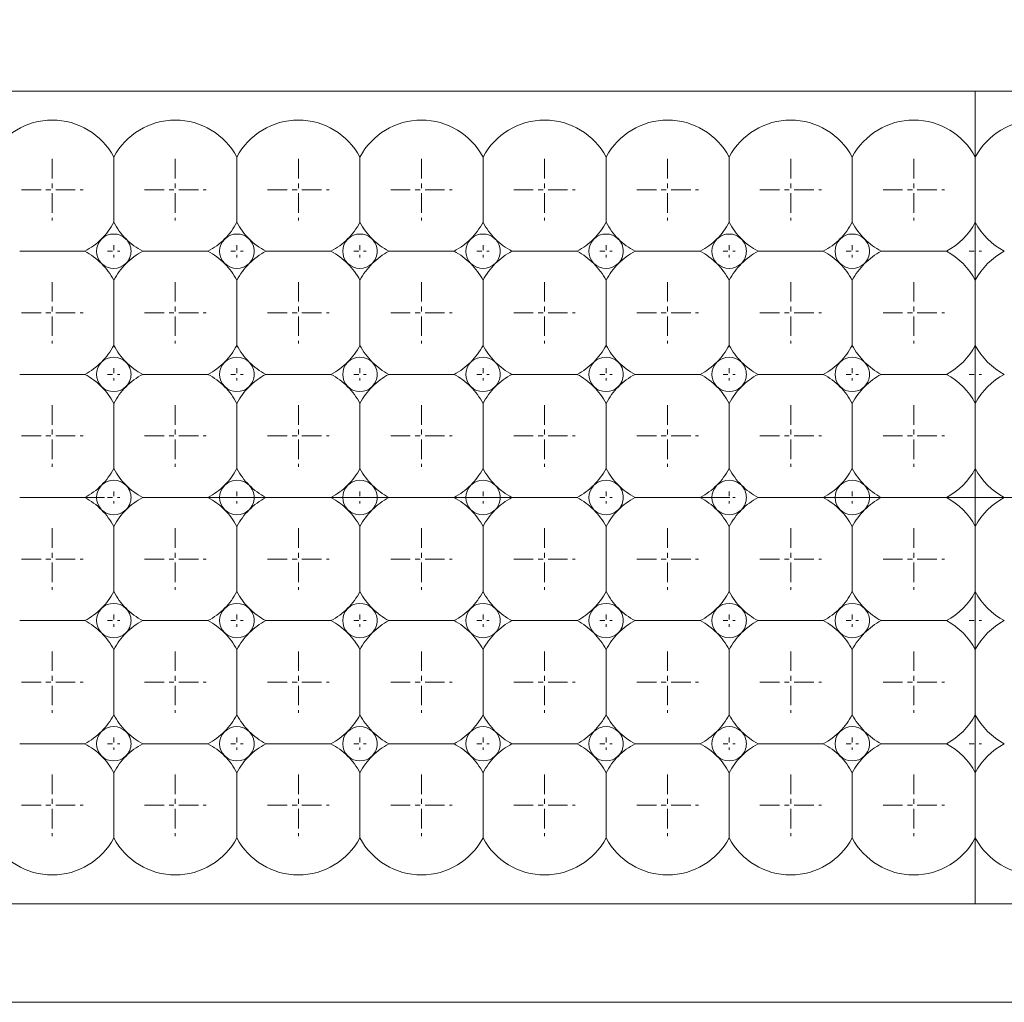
# Model space of a CAD drawing. Header units: millimetres. Extents: x -201 to 202, y 143 to 428.
# Tile 12 of 28: x -33 to -13, y 275 to 295. Entities that reach past the tile are written whole.
import ezdxf

# ---------------------------------------------------------------- set-up
doc = ezdxf.new("R2010")
doc.units = ezdxf.units.MM
doc.header["$LTSCALE"] = 0.25
doc.linetypes.add('CENTER', pattern=[50.8, 31.75, -6.35, 6.35, -6.35])
for name, color, linetype, lineweight in [('BASE', 7, 'Continuous', 20), ('CENTER', 1, 'CENTER', 9), ('DIMENSION', 6, 'Continuous', 9), ('LED LENS', 7, 'Continuous', 20)]:
    doc.layers.add(name, color=color, linetype=linetype, lineweight=lineweight)
doc.styles.add('VS Standard', font='msgothic.ttc', dxfattribs={"height": 3})
doc.dimstyles.new('VS Standard x0.5', dxfattribs={"dimtxt": 3, "dimasz": 3, "dimexe": 0.5, "dimexo": 0.8, "dimgap": 0.5, "dimtad": 3, "dimlfac": 2, "dimrnd": 0.0001, "dimzin": 9, "dimdsep": 46, "dimtxsty": 'VS Standard', "dimcen": 0, "dimaunit": 1, "dimadec": 0, "dimazin": 2, "dimtfac": 1, "dimtmove": 0, "dimatfit": 3, "dimfxl": 1, "dimtolj": 1, "dimtzin": 0, "dimarcsym": 0})

# ---------------------------------------------------------------- blocks, each defined once
blk = doc.blocks.new('*D222')
at = {"layer": 'Defpoints', "color": 0}
for p in [(38.235, 325.775), (-115.265, 290.869), (38.235, 290.869)]:
    blk.add_point(p, dxfattribs=at)
at = {"layer": 'DIMENSION', "color": 0, "lineweight": -2}
for p, q in [((-115.265, 291.669), (-115.265, 326.275)), ((38.235, 291.669), (38.235, 326.275)), ((-112.265, 325.775), (35.235, 325.775))]:
    blk.add_line(p, q, dxfattribs=at)
at = {"layer": 'DIMENSION', "color": 0}
for points in [[(-112.265, 326.275), (-112.265, 325.275), (-115.265, 325.775)], [(35.235, 325.275), (35.235, 326.275), (38.235, 325.775)]]:
    blk.add_solid(points, dxfattribs=at)
at = {"layer": 'DIMENSION', "color": 0, "insert": (-38.515, 328.027), "char_height": 3, "attachment_point": 5, "style": 'VS Standard'}
blk.add_mtext('\\A1;\\A1;(307)', dxfattribs=at)

msp = doc.modelspace()

# ---------------------------------------------------------------- linework, layer by layer
at = {"layer": 'BASE'}
for p, q in [((36.4858, 293.6194), (-113.5142, 293.6194)), ((-113.5142, 277.1194), (36.4858, 277.1194)), ((36.4858, 275.1194), (-113.5142, 275.1194))]:
    msp.add_line(p, q, dxfattribs=at)
at = {"layer": 'CENTER', "ltscale": 0.05}
for p, q in [((-32.2642, 292.2444), (-32.2642, 290.9944)), ((-29.7642, 292.2444), (-29.7642, 290.9944)), ((-27.2642, 292.2444), (-27.2642, 290.9944)), ((-24.7642, 292.2444), (-24.7642, 290.9944)), ((-22.2642, 292.2444), (-22.2642, 290.9944)), ((-19.7642, 292.2444), (-19.7642, 290.9944)), ((-17.2642, 292.2444), (-17.2642, 290.9944)), ((-14.7642, 292.2444), (-14.7642, 290.9944)), ((-32.8892, 291.6194), (-31.6392, 291.6194)), ((-30.3892, 291.6194), (-29.1392, 291.6194)), ((-27.8892, 291.6194), (-26.6392, 291.6194)), ((-25.3892, 291.6194), (-24.1392, 291.6194)), ((-22.8892, 291.6194), (-21.6392, 291.6194)), ((-20.3892, 291.6194), (-19.1392, 291.6194)), ((-17.8892, 291.6194), (-16.6392, 291.6194)), ((-15.3892, 291.6194), (-14.1392, 291.6194)), ((-32.2642, 289.7444), (-32.2642, 288.4944)), ((-29.7642, 289.7444), (-29.7642, 288.4944)), ((-27.2642, 289.7444), (-27.2642, 288.4944)), ((-24.7642, 289.7444), (-24.7642, 288.4944)), ((-22.2642, 289.7444), (-22.2642, 288.4944)), ((-19.7642, 289.7444), (-19.7642, 288.4944)), ((-17.2642, 289.7444), (-17.2642, 288.4944)), ((-14.7642, 289.7444), (-14.7642, 288.4944)), ((-32.8892, 289.1194), (-31.6392, 289.1194)), ((-30.3892, 289.1194), (-29.1392, 289.1194)), ((-27.8892, 289.1194), (-26.6392, 289.1194)), ((-25.3892, 289.1194), (-24.1392, 289.1194)), ((-22.8892, 289.1194), (-21.6392, 289.1194)), ((-20.3892, 289.1194), (-19.1392, 289.1194)), ((-17.8892, 289.1194), (-16.6392, 289.1194)), ((-15.3892, 289.1194), (-14.1392, 289.1194)), ((-32.2642, 287.2444), (-32.2642, 285.9944)), ((-29.7642, 287.2444), (-29.7642, 285.9944)), ((-27.2642, 287.2444), (-27.2642, 285.9944)), ((-24.7642, 287.2444), (-24.7642, 285.9944)), ((-22.2642, 287.2444), (-22.2642, 285.9944)), ((-19.7642, 287.2444), (-19.7642, 285.9944)), ((-17.2642, 287.2444), (-17.2642, 285.9944)), ((-14.7642, 287.2444), (-14.7642, 285.9944)), ((-32.8892, 286.6194), (-31.6392, 286.6194)), ((-30.3892, 286.6194), (-29.1392, 286.6194)), ((-27.8892, 286.6194), (-26.6392, 286.6194)), ((-25.3892, 286.6194), (-24.1392, 286.6194)), ((-22.8892, 286.6194), (-21.6392, 286.6194)), ((-20.3892, 286.6194), (-19.1392, 286.6194)), ((-17.8892, 286.6194), (-16.6392, 286.6194)), ((-15.3892, 286.6194), (-14.1392, 286.6194)), ((-32.2642, 284.7444), (-32.2642, 283.4944)), ((-29.7642, 284.7444), (-29.7642, 283.4944)), ((-27.2642, 284.7444), (-27.2642, 283.4944)), ((-24.7642, 284.7444), (-24.7642, 283.4944)), ((-22.2642, 284.7444), (-22.2642, 283.4944)), ((-19.7642, 284.7444), (-19.7642, 283.4944)), ((-17.2642, 284.7444), (-17.2642, 283.4944)), ((-14.7642, 284.7444), (-14.7642, 283.4944)), ((-32.8892, 284.1194), (-31.6392, 284.1194)), ((-30.3892, 284.1194), (-29.1392, 284.1194)), ((-27.8892, 284.1194), (-26.6392, 284.1194)), ((-25.3892, 284.1194), (-24.1392, 284.1194)), ((-22.8892, 284.1194), (-21.6392, 284.1194)), ((-20.3892, 284.1194), (-19.1392, 284.1194)), ((-17.8892, 284.1194), (-16.6392, 284.1194)), ((-15.3892, 284.1194), (-14.1392, 284.1194)), ((-32.2642, 282.2444), (-32.2642, 280.9944)), ((-29.7642, 282.2444), (-29.7642, 280.9944)), ((-27.2642, 282.2444), (-27.2642, 280.9944)), ((-24.7642, 282.2444), (-24.7642, 280.9944)), ((-22.2642, 282.2444), (-22.2642, 280.9944)), ((-19.7642, 282.2444), (-19.7642, 280.9944)), ((-17.2642, 282.2444), (-17.2642, 280.9944)), ((-14.7642, 282.2444), (-14.7642, 280.9944)), ((-32.8892, 281.6194), (-31.6392, 281.6194)), ((-30.3892, 281.6194), (-29.1392, 281.6194)), ((-27.8892, 281.6194), (-26.6392, 281.6194)), ((-25.3892, 281.6194), (-24.1392, 281.6194)), ((-22.8892, 281.6194), (-21.6392, 281.6194)), ((-20.3892, 281.6194), (-19.1392, 281.6194)), ((-17.8892, 281.6194), (-16.6392, 281.6194)), ((-15.3892, 281.6194), (-14.1392, 281.6194)), ((-32.2642, 279.7444), (-32.2642, 278.4944)), ((-29.7642, 279.7444), (-29.7642, 278.4944)), ((-27.2642, 279.7444), (-27.2642, 278.4944)), ((-24.7642, 279.7444), (-24.7642, 278.4944)), ((-22.2642, 279.7444), (-22.2642, 278.4944)), ((-19.7642, 279.7444), (-19.7642, 278.4944)), ((-17.2642, 279.7444), (-17.2642, 278.4944)), ((-14.7642, 279.7444), (-14.7642, 278.4944)), ((-32.8892, 279.1194), (-31.6392, 279.1194)), ((-30.3892, 279.1194), (-29.1392, 279.1194)), ((-27.8892, 279.1194), (-26.6392, 279.1194)), ((-25.3892, 279.1194), (-24.1392, 279.1194)), ((-22.8892, 279.1194), (-21.6392, 279.1194)), ((-20.3892, 279.1194), (-19.1392, 279.1194)), ((-17.8892, 279.1194), (-16.6392, 279.1194)), ((-15.3892, 279.1194), (-14.1392, 279.1194))]:
    msp.add_line(p, q, dxfattribs=at)
at = {"layer": 'CENTER', "ltscale": 0.01}
for p, q in [((-31.0142, 290.4944), (-31.0142, 290.2444)), ((-28.5142, 290.4944), (-28.5142, 290.2444)), ((-26.0142, 290.4944), (-26.0142, 290.2444)), ((-23.5142, 290.4944), (-23.5142, 290.2444)), ((-21.0142, 290.4944), (-21.0142, 290.2444)), ((-18.5142, 290.4944), (-18.5142, 290.2444)), ((-16.0142, 290.4944), (-16.0142, 290.2444)), ((-13.5142, 290.4944), (-13.5142, 290.2444)), ((-31.1392, 290.3694), (-30.8892, 290.3694)), ((-28.6392, 290.3694), (-28.3892, 290.3694)), ((-26.1392, 290.3694), (-25.8892, 290.3694)), ((-23.6392, 290.3694), (-23.3892, 290.3694)), ((-21.1392, 290.3694), (-20.8892, 290.3694)), ((-18.6392, 290.3694), (-18.3892, 290.3694)), ((-16.1392, 290.3694), (-15.8892, 290.3694)), ((-13.6392, 290.3694), (-13.3892, 290.3694)), ((-31.1392, 287.8694), (-30.8892, 287.8694)), ((-31.0142, 287.9944), (-31.0142, 287.7444)), ((-28.6392, 287.8694), (-28.3892, 287.8694)), ((-28.5142, 287.9944), (-28.5142, 287.7444)), ((-26.1392, 287.8694), (-25.8892, 287.8694)), ((-26.0142, 287.9944), (-26.0142, 287.7444)), ((-23.6392, 287.8694), (-23.3892, 287.8694)), ((-23.5142, 287.9944), (-23.5142, 287.7444)), ((-21.1392, 287.8694), (-20.8892, 287.8694)), ((-21.0142, 287.9944), (-21.0142, 287.7444)), ((-18.6392, 287.8694), (-18.3892, 287.8694)), ((-18.5142, 287.9944), (-18.5142, 287.7444)), ((-16.1392, 287.8694), (-15.8892, 287.8694)), ((-16.0142, 287.9944), (-16.0142, 287.7444)), ((-13.6392, 287.8694), (-13.3892, 287.8694)), ((-13.5142, 287.9944), (-13.5142, 287.7444)), ((-31.0142, 285.4944), (-31.0142, 285.2444)), ((-28.5142, 285.4944), (-28.5142, 285.2444)), ((-26.0142, 285.4944), (-26.0142, 285.2444)), ((-23.5142, 285.4944), (-23.5142, 285.2444)), ((-21.0142, 285.4944), (-21.0142, 285.2444)), ((-18.5142, 285.4944), (-18.5142, 285.2444)), ((-16.0142, 285.4944), (-16.0142, 285.2444)), ((-13.5142, 285.4944), (-13.5142, 285.2444)), ((-31.1392, 285.3694), (-30.8892, 285.3694)), ((-28.6392, 285.3694), (-28.3892, 285.3694)), ((-26.1392, 285.3694), (-25.8892, 285.3694)), ((-23.6392, 285.3694), (-23.3892, 285.3694)), ((-21.1392, 285.3694), (-20.8892, 285.3694)), ((-18.6392, 285.3694), (-18.3892, 285.3694)), ((-16.1392, 285.3694), (-15.8892, 285.3694)), ((-13.6392, 285.3694), (-13.3892, 285.3694)), ((-31.1392, 282.8694), (-30.8892, 282.8694)), ((-31.0142, 282.9944), (-31.0142, 282.7444)), ((-28.6392, 282.8694), (-28.3892, 282.8694)), ((-28.5142, 282.9944), (-28.5142, 282.7444)), ((-26.1392, 282.8694), (-25.8892, 282.8694)), ((-26.0142, 282.9944), (-26.0142, 282.7444)), ((-23.6392, 282.8694), (-23.3892, 282.8694)), ((-23.5142, 282.9944), (-23.5142, 282.7444)), ((-21.1392, 282.8694), (-20.8892, 282.8694)), ((-21.0142, 282.9944), (-21.0142, 282.7444)), ((-18.6392, 282.8694), (-18.3892, 282.8694)), ((-18.5142, 282.9944), (-18.5142, 282.7444)), ((-16.1392, 282.8694), (-15.8892, 282.8694)), ((-16.0142, 282.9944), (-16.0142, 282.7444)), ((-13.6392, 282.8694), (-13.3892, 282.8694)), ((-13.5142, 282.9944), (-13.5142, 282.7444)), ((-31.0142, 280.4944), (-31.0142, 280.2444)), ((-28.5142, 280.4944), (-28.5142, 280.2444)), ((-26.0142, 280.4944), (-26.0142, 280.2444)), ((-23.5142, 280.4944), (-23.5142, 280.2444)), ((-21.0142, 280.4944), (-21.0142, 280.2444)), ((-18.5142, 280.4944), (-18.5142, 280.2444)), ((-16.0142, 280.4944), (-16.0142, 280.2444)), ((-13.5142, 280.4944), (-13.5142, 280.2444)), ((-31.1392, 280.3694), (-30.8892, 280.3694)), ((-28.6392, 280.3694), (-28.3892, 280.3694)), ((-26.1392, 280.3694), (-25.8892, 280.3694)), ((-23.6392, 280.3694), (-23.3892, 280.3694)), ((-21.1392, 280.3694), (-20.8892, 280.3694)), ((-18.6392, 280.3694), (-18.3892, 280.3694)), ((-16.1392, 280.3694), (-15.8892, 280.3694)), ((-13.6392, 280.3694), (-13.3892, 280.3694))]:
    msp.add_line(p, q, dxfattribs=at)
at = {"layer": 'CENTER'}
msp.add_line((-118.5142, 285.3694), (41.4858, 285.3694), dxfattribs=at)
at = {"layer": 'LED LENS'}
for p, q in [((-13.5142, 293.6194), (-13.5142, 277.1194)), ((-13.5142, 292.2808), (-13.5142, 293.6194)), ((-13.5142, 293.6194), (-13.5142, 277.1194)), ((-31.0142, 292.2808), (-31.0142, 291.6194)), ((-28.5142, 292.2808), (-28.5142, 291.6194)), ((-26.0142, 292.2808), (-26.0142, 291.6194)), ((-23.5142, 292.2808), (-23.5142, 291.6194)), ((-21.0142, 292.2808), (-21.0142, 291.6194)), ((-18.5142, 292.2808), (-18.5142, 291.6194)), ((-16.0142, 292.2808), (-16.0142, 291.6194)), ((-31.0142, 291.6194), (-31.0142, 290.958)), ((-28.5142, 291.6194), (-28.5142, 290.958)), ((-26.0142, 291.6194), (-26.0142, 290.958)), ((-23.5142, 291.6194), (-23.5142, 290.958)), ((-21.0142, 291.6194), (-21.0142, 290.958)), ((-18.5142, 291.6194), (-18.5142, 290.958)), ((-16.0142, 291.6194), (-16.0142, 290.958)), ((-32.9256, 290.3694), (-31.6027, 290.3694)), ((-30.4256, 290.3694), (-29.1027, 290.3694)), ((-27.9256, 290.3694), (-26.6027, 290.3694)), ((-25.4256, 290.3694), (-24.1027, 290.3694)), ((-22.9256, 290.3694), (-21.6027, 290.3694)), ((-20.4256, 290.3694), (-19.1027, 290.3694)), ((-17.9256, 290.3694), (-16.6027, 290.3694)), ((-15.4256, 290.3694), (-14.1027, 290.3694)), ((-31.0142, 289.7808), (-31.0142, 289.1194)), ((-28.5142, 289.7808), (-28.5142, 289.1194)), ((-26.0142, 289.7808), (-26.0142, 289.1194)), ((-23.5142, 289.7808), (-23.5142, 289.1194)), ((-21.0142, 289.7808), (-21.0142, 289.1194)), ((-18.5142, 289.7808), (-18.5142, 289.1194)), ((-16.0142, 289.7808), (-16.0142, 289.1194)), ((-31.0142, 289.1194), (-31.0142, 288.458)), ((-28.5142, 289.1194), (-28.5142, 288.458)), ((-26.0142, 289.1194), (-26.0142, 288.458)), ((-23.5142, 289.1194), (-23.5142, 288.458)), ((-21.0142, 289.1194), (-21.0142, 288.458)), ((-18.5142, 289.1194), (-18.5142, 288.458)), ((-16.0142, 289.1194), (-16.0142, 288.458)), ((-32.9256, 287.8694), (-31.6027, 287.8694)), ((-30.4256, 287.8694), (-29.1027, 287.8694)), ((-27.9256, 287.8694), (-26.6027, 287.8694)), ((-25.4256, 287.8694), (-24.1027, 287.8694)), ((-22.9256, 287.8694), (-21.6027, 287.8694)), ((-20.4256, 287.8694), (-19.1027, 287.8694)), ((-17.9256, 287.8694), (-16.6027, 287.8694)), ((-15.4256, 287.8694), (-14.1027, 287.8694)), ((-31.0142, 287.2808), (-31.0142, 286.6194)), ((-28.5142, 287.2808), (-28.5142, 286.6194)), ((-26.0142, 287.2808), (-26.0142, 286.6194)), ((-23.5142, 287.2808), (-23.5142, 286.6194)), ((-21.0142, 287.2808), (-21.0142, 286.6194)), ((-18.5142, 287.2808), (-18.5142, 286.6194)), ((-16.0142, 287.2808), (-16.0142, 286.6194)), ((-31.0142, 286.6194), (-31.0142, 285.958)), ((-28.5142, 286.6194), (-28.5142, 285.958)), ((-26.0142, 286.6194), (-26.0142, 285.958)), ((-23.5142, 286.6194), (-23.5142, 285.958)), ((-21.0142, 286.6194), (-21.0142, 285.958)), ((-18.5142, 286.6194), (-18.5142, 285.958)), ((-16.0142, 286.6194), (-16.0142, 285.958)), ((-32.9256, 285.3694), (-31.6027, 285.3694)), ((-30.4256, 285.3694), (-29.1027, 285.3694)), ((-27.9256, 285.3694), (-26.6027, 285.3694)), ((-25.4256, 285.3694), (-24.1027, 285.3694)), ((-22.9256, 285.3694), (-21.6027, 285.3694)), ((-20.4256, 285.3694), (-19.1027, 285.3694)), ((-17.9256, 285.3694), (-16.6027, 285.3694)), ((-15.4256, 285.3694), (-14.1027, 285.3694)), ((-31.0142, 284.7808), (-31.0142, 284.1194)), ((-28.5142, 284.7808), (-28.5142, 284.1194)), ((-26.0142, 284.7808), (-26.0142, 284.1194)), ((-23.5142, 284.7808), (-23.5142, 284.1194)), ((-21.0142, 284.7808), (-21.0142, 284.1194)), ((-18.5142, 284.7808), (-18.5142, 284.1194)), ((-16.0142, 284.7808), (-16.0142, 284.1194)), ((-31.0142, 284.1194), (-31.0142, 283.458)), ((-28.5142, 284.1194), (-28.5142, 283.458)), ((-26.0142, 284.1194), (-26.0142, 283.458)), ((-23.5142, 284.1194), (-23.5142, 283.458)), ((-21.0142, 284.1194), (-21.0142, 283.458)), ((-18.5142, 284.1194), (-18.5142, 283.458)), ((-16.0142, 284.1194), (-16.0142, 283.458)), ((-32.9256, 282.8694), (-31.6027, 282.8694)), ((-30.4256, 282.8694), (-29.1027, 282.8694)), ((-27.9256, 282.8694), (-26.6027, 282.8694)), ((-25.4256, 282.8694), (-24.1027, 282.8694)), ((-22.9256, 282.8694), (-21.6027, 282.8694)), ((-20.4256, 282.8694), (-19.1027, 282.8694)), ((-17.9256, 282.8694), (-16.6027, 282.8694)), ((-15.4256, 282.8694), (-14.1027, 282.8694)), ((-31.0142, 282.2808), (-31.0142, 281.6194)), ((-28.5142, 282.2808), (-28.5142, 281.6194)), ((-26.0142, 282.2808), (-26.0142, 281.6194)), ((-23.5142, 282.2808), (-23.5142, 281.6194)), ((-21.0142, 282.2808), (-21.0142, 281.6194)), ((-18.5142, 282.2808), (-18.5142, 281.6194)), ((-16.0142, 281.6194), (-16.0142, 282.2808)), ((-31.0142, 281.6194), (-31.0142, 280.958)), ((-28.5142, 281.6194), (-28.5142, 280.958)), ((-26.0142, 281.6194), (-26.0142, 280.958)), ((-23.5142, 281.6194), (-23.5142, 280.958)), ((-21.0142, 281.6194), (-21.0142, 280.958)), ((-18.5142, 281.6194), (-18.5142, 280.958)), ((-16.0142, 280.958), (-16.0142, 281.6194)), ((-32.9256, 280.3694), (-31.6027, 280.3694)), ((-30.4256, 280.3694), (-29.1027, 280.3694)), ((-27.9256, 280.3694), (-26.6027, 280.3694)), ((-25.4256, 280.3694), (-24.1027, 280.3694)), ((-22.9256, 280.3694), (-21.6027, 280.3694)), ((-20.4256, 280.3694), (-19.1027, 280.3694)), ((-17.9256, 280.3694), (-16.6027, 280.3694)), ((-15.4256, 280.3694), (-14.1027, 280.3694)), ((-31.0142, 279.7808), (-31.0142, 279.1194)), ((-28.5142, 279.7808), (-28.5142, 279.1194)), ((-26.0142, 279.7808), (-26.0142, 279.1194)), ((-23.5142, 279.7808), (-23.5142, 279.1194)), ((-21.0142, 279.7808), (-21.0142, 279.1194)), ((-18.5142, 279.1194), (-18.5142, 279.7808)), ((-16.0142, 279.1194), (-16.0142, 279.7808)), ((-31.0142, 279.1194), (-31.0142, 278.458)), ((-28.5142, 279.1194), (-28.5142, 278.458)), ((-26.0142, 279.1194), (-26.0142, 278.458)), ((-23.5142, 279.1194), (-23.5142, 278.458)), ((-21.0142, 279.1194), (-21.0142, 278.458)), ((-18.5142, 278.458), (-18.5142, 279.1194)), ((-16.0142, 278.458), (-16.0142, 279.1194))]:
    msp.add_line(p, q, dxfattribs=at)
for centre, radius, start, end in [((-32.2642, 291.6194), 1.4142, 27.88557, 152.11443), ((-29.7642, 291.6194), 1.4142, 27.88557, 152.11443), ((-27.2642, 291.6194), 1.4142, 27.88557, 152.11443), ((-24.7642, 291.6194), 1.4142, 27.88557, 152.11443), ((-22.2642, 291.6194), 1.4142, 27.88557, 152.11443), ((-19.7642, 291.6194), 1.4142, 27.88557, 152.11443), ((-17.2642, 291.6194), 1.4142, 27.88557, 152.11443), ((-14.7642, 291.6194), 1.4142, 27.88557, 152.11443), ((-12.2642, 291.6194), 1.4142, 27.88557, 152.11443), ((-32.2642, 291.6194), 1.4142, 315, 332.11443), ((-29.7642, 291.6194), 1.4142, 207.88557, 225), ((-29.7642, 291.6194), 1.4142, 315, 332.11443), ((-27.2642, 291.6194), 1.4142, 207.88557, 225), ((-27.2642, 291.6194), 1.4142, 315, 332.11443), ((-24.7642, 291.6194), 1.4142, 207.88557, 225), ((-24.7642, 291.6194), 1.4142, 315, 332.11443), ((-22.2642, 291.6194), 1.4142, 207.88557, 225), ((-22.2642, 291.6194), 1.4142, 315, 332.11443), ((-19.7642, 291.6194), 1.4142, 207.88557, 225), ((-19.7642, 291.6194), 1.4142, 315, 332.11443), ((-17.2642, 291.6194), 1.4142, 207.88557, 225), ((-17.2642, 291.6194), 1.4142, 315, 332.11443), ((-14.7642, 291.6194), 1.4142, 207.88557, 225), ((-14.7642, 291.6194), 1.4142, 297.88557, 332.11443), ((-12.2642, 291.6194), 1.4142, 207.88557, 242.11443), ((-32.2642, 291.6194), 1.4142, 297.88557, 315), ((-31.0142, 290.3694), 0.35, 135, 225), ((-31.0142, 290.3694), 0.35, 45, 135), ((-31.0142, 290.3694), 0.35, 0, 45), ((-29.7642, 291.6194), 1.4142, 225, 242.11443), ((-29.7642, 291.6194), 1.4142, 297.88557, 315), ((-28.5142, 290.3694), 0.35, 135, 225), ((-28.5142, 290.3694), 0.35, 45, 135), ((-28.5142, 290.3694), 0.35, 0, 45), ((-27.2642, 291.6194), 1.4142, 225, 242.11443), ((-27.2642, 291.6194), 1.4142, 297.88557, 315), ((-26.0142, 290.3694), 0.35, 135, 225), ((-26.0142, 290.3694), 0.35, 45, 135), ((-26.0142, 290.3694), 0.35, 0, 45), ((-24.7642, 291.6194), 1.4142, 225, 242.11443), ((-24.7642, 291.6194), 1.4142, 297.88557, 315), ((-23.5142, 290.3694), 0.35, 135, 225), ((-23.5142, 290.3694), 0.35, 45, 135), ((-23.5142, 290.3694), 0.35, 0, 45), ((-22.2642, 291.6194), 1.4142, 225, 242.11443), ((-22.2642, 291.6194), 1.4142, 297.88557, 315), ((-21.0142, 290.3694), 0.35, 135, 225), ((-21.0142, 290.3694), 0.35, 45, 135), ((-21.0142, 290.3694), 0.35, 0, 45), ((-19.7642, 291.6194), 1.4142, 225, 242.11443), ((-19.7642, 291.6194), 1.4142, 297.88557, 315), ((-18.5142, 290.3694), 0.35, 135, 225), ((-18.5142, 290.3694), 0.35, 45, 135), ((-18.5142, 290.3694), 0.35, 0, 45), ((-17.2642, 291.6194), 1.4142, 225, 242.11443), ((-17.2642, 291.6194), 1.4142, 297.88557, 315), ((-16.0142, 290.3694), 0.35, 135, 225), ((-16.0142, 290.3694), 0.35, 45, 135), ((-16.0142, 290.3694), 0.35, 0, 45), ((-14.7642, 291.6194), 1.4142, 225, 242.11443), ((-32.2642, 289.1194), 1.4142, 45, 62.11443), ((-31.0142, 290.3694), 0.35, 315, 0), ((-29.7642, 289.1194), 1.4142, 117.88557, 135), ((-29.7642, 289.1194), 1.4142, 45, 62.11443), ((-28.5142, 290.3694), 0.35, 315, 0), ((-27.2642, 289.1194), 1.4142, 117.88557, 135), ((-27.2642, 289.1194), 1.4142, 45, 62.11443), ((-26.0142, 290.3694), 0.35, 315, 0), ((-24.7642, 289.1194), 1.4142, 117.88557, 135), ((-24.7642, 289.1194), 1.4142, 45, 62.11443), ((-23.5142, 290.3694), 0.35, 315, 0), ((-22.2642, 289.1194), 1.4142, 117.88557, 135), ((-22.2642, 289.1194), 1.4142, 45, 62.11443), ((-21.0142, 290.3694), 0.35, 315, 0), ((-19.7642, 289.1194), 1.4142, 117.88557, 135), ((-19.7642, 289.1194), 1.4142, 45, 62.11443), ((-18.5142, 290.3694), 0.35, 315, 0), ((-17.2642, 289.1194), 1.4142, 117.88557, 135), ((-17.2642, 289.1194), 1.4142, 45, 62.11443), ((-16.0142, 290.3694), 0.35, 315, 0), ((-14.7642, 289.1194), 1.4142, 117.88557, 135), ((-14.7642, 289.1194), 1.4142, 27.88557, 62.11443), ((-12.2642, 289.1194), 1.4142, 117.88557, 152.11443), ((-32.2642, 289.1194), 1.4142, 27.88557, 45), ((-31.0142, 290.3694), 0.35, 225, 315), ((-29.7642, 289.1194), 1.4142, 135, 152.11443), ((-29.7642, 289.1194), 1.4142, 27.88557, 45), ((-28.5142, 290.3694), 0.35, 225, 315), ((-27.2642, 289.1194), 1.4142, 135, 152.11443), ((-27.2642, 289.1194), 1.4142, 27.88557, 45), ((-26.0142, 290.3694), 0.35, 225, 315), ((-24.7642, 289.1194), 1.4142, 135, 152.11443), ((-24.7642, 289.1194), 1.4142, 27.88557, 45), ((-23.5142, 290.3694), 0.35, 225, 315), ((-22.2642, 289.1194), 1.4142, 135, 152.11443), ((-22.2642, 289.1194), 1.4142, 27.88557, 45), ((-21.0142, 290.3694), 0.35, 225, 315), ((-19.7642, 289.1194), 1.4142, 135, 152.11443), ((-19.7642, 289.1194), 1.4142, 27.88557, 45), ((-18.5142, 290.3694), 0.35, 225, 315), ((-17.2642, 289.1194), 1.4142, 135, 152.11443), ((-17.2642, 289.1194), 1.4142, 27.88557, 45), ((-16.0142, 290.3694), 0.35, 225, 315), ((-14.7642, 289.1194), 1.4142, 135, 152.11443), ((-32.2642, 289.1194), 1.4142, 315, 332.11443), ((-29.7642, 289.1194), 1.4142, 207.88557, 225), ((-29.7642, 289.1194), 1.4142, 315, 332.11443), ((-27.2642, 289.1194), 1.4142, 207.88557, 225), ((-27.2642, 289.1194), 1.4142, 315, 332.11443), ((-24.7642, 289.1194), 1.4142, 207.88557, 225), ((-24.7642, 289.1194), 1.4142, 315, 332.11443), ((-22.2642, 289.1194), 1.4142, 207.88557, 225), ((-22.2642, 289.1194), 1.4142, 315, 332.11443), ((-19.7642, 289.1194), 1.4142, 207.88557, 225), ((-19.7642, 289.1194), 1.4142, 315, 332.11443), ((-17.2642, 289.1194), 1.4142, 207.88557, 225), ((-17.2642, 289.1194), 1.4142, 315, 332.11443), ((-14.7642, 289.1194), 1.4142, 207.88557, 225), ((-14.7642, 289.1194), 1.4142, 297.88557, 332.11443), ((-12.2642, 289.1194), 1.4142, 207.88557, 242.11443), ((-31.0142, 287.8694), 0.35, 45, 135), ((-28.5142, 287.8694), 0.35, 45, 135), ((-26.0142, 287.8694), 0.35, 45, 135), ((-23.5142, 287.8694), 0.35, 45, 135), ((-21.0142, 287.8694), 0.35, 45, 135), ((-18.5142, 287.8694), 0.35, 45, 135), ((-16.0142, 287.8694), 0.35, 45, 135), ((-32.2642, 289.1194), 1.4142, 297.88557, 315), ((-31.0142, 287.8694), 0.35, 135, 225), ((-31.0142, 287.8694), 0.35, 0, 45), ((-29.7642, 289.1194), 1.4142, 225, 242.11443), ((-29.7642, 289.1194), 1.4142, 297.88557, 315), ((-28.5142, 287.8694), 0.35, 135, 225), ((-28.5142, 287.8694), 0.35, 0, 45), ((-27.2642, 289.1194), 1.4142, 225, 242.11443), ((-27.2642, 289.1194), 1.4142, 297.88557, 315), ((-26.0142, 287.8694), 0.35, 135, 225), ((-26.0142, 287.8694), 0.35, 0, 45), ((-24.7642, 289.1194), 1.4142, 225, 242.11443), ((-24.7642, 289.1194), 1.4142, 297.88557, 315), ((-23.5142, 287.8694), 0.35, 135, 225), ((-23.5142, 287.8694), 0.35, 0, 45), ((-22.2642, 289.1194), 1.4142, 225, 242.11443), ((-22.2642, 289.1194), 1.4142, 297.88557, 315), ((-21.0142, 287.8694), 0.35, 135, 225), ((-21.0142, 287.8694), 0.35, 0, 45), ((-19.7642, 289.1194), 1.4142, 225, 242.11443), ((-19.7642, 289.1194), 1.4142, 297.88557, 315), ((-18.5142, 287.8694), 0.35, 135, 225), ((-18.5142, 287.8694), 0.35, 0, 45), ((-17.2642, 289.1194), 1.4142, 225, 242.11443), ((-17.2642, 289.1194), 1.4142, 297.88557, 315), ((-16.0142, 287.8694), 0.35, 135, 225), ((-16.0142, 287.8694), 0.35, 0, 45), ((-14.7642, 289.1194), 1.4142, 225, 242.11443), ((-32.2642, 286.6194), 1.4142, 45, 62.11443), ((-31.0142, 287.8694), 0.35, 315, 0), ((-29.7642, 286.6194), 1.4142, 117.88557, 135), ((-29.7642, 286.6194), 1.4142, 45, 62.11443), ((-28.5142, 287.8694), 0.35, 315, 0), ((-27.2642, 286.6194), 1.4142, 117.88557, 135), ((-27.2642, 286.6194), 1.4142, 45, 62.11443), ((-26.0142, 287.8694), 0.35, 315, 0), ((-24.7642, 286.6194), 1.4142, 117.88557, 135), ((-24.7642, 286.6194), 1.4142, 45, 62.11443), ((-23.5142, 287.8694), 0.35, 315, 0), ((-22.2642, 286.6194), 1.4142, 117.88557, 135), ((-22.2642, 286.6194), 1.4142, 45, 62.11443), ((-21.0142, 287.8694), 0.35, 315, 0), ((-19.7642, 286.6194), 1.4142, 117.88557, 135), ((-19.7642, 286.6194), 1.4142, 45, 62.11443), ((-18.5142, 287.8694), 0.35, 315, 0), ((-17.2642, 286.6194), 1.4142, 117.88557, 135), ((-17.2642, 286.6194), 1.4142, 45, 62.11443), ((-16.0142, 287.8694), 0.35, 315, 0), ((-14.7642, 286.6194), 1.4142, 117.88557, 135), ((-14.7642, 286.6194), 1.4142, 27.88557, 62.11443), ((-12.2642, 286.6194), 1.4142, 117.88557, 152.11443), ((-32.2642, 286.6194), 1.4142, 27.88557, 45), ((-31.0142, 287.8694), 0.35, 225, 315), ((-29.7642, 286.6194), 1.4142, 135, 152.11443), ((-29.7642, 286.6194), 1.4142, 27.88557, 45), ((-28.5142, 287.8694), 0.35, 225, 315), ((-27.2642, 286.6194), 1.4142, 135, 152.11443), ((-27.2642, 286.6194), 1.4142, 27.88557, 45), ((-26.0142, 287.8694), 0.35, 225, 315), ((-24.7642, 286.6194), 1.4142, 135, 152.11443), ((-24.7642, 286.6194), 1.4142, 27.88557, 45), ((-23.5142, 287.8694), 0.35, 225, 315), ((-22.2642, 286.6194), 1.4142, 135, 152.11443), ((-22.2642, 286.6194), 1.4142, 27.88557, 45), ((-21.0142, 287.8694), 0.35, 225, 315), ((-19.7642, 286.6194), 1.4142, 135, 152.11443), ((-19.7642, 286.6194), 1.4142, 27.88557, 45), ((-18.5142, 287.8694), 0.35, 225, 315), ((-17.2642, 286.6194), 1.4142, 135, 152.11443), ((-17.2642, 286.6194), 1.4142, 27.88557, 45), ((-16.0142, 287.8694), 0.35, 225, 315), ((-14.7642, 286.6194), 1.4142, 135, 152.11443), ((-32.2642, 286.6194), 1.4142, 315, 332.11443), ((-29.7642, 286.6194), 1.4142, 207.88557, 225), ((-29.7642, 286.6194), 1.4142, 315, 332.11443), ((-27.2642, 286.6194), 1.4142, 207.88557, 225), ((-27.2642, 286.6194), 1.4142, 315, 332.11443), ((-24.7642, 286.6194), 1.4142, 207.88557, 225), ((-24.7642, 286.6194), 1.4142, 315, 332.11443), ((-22.2642, 286.6194), 1.4142, 207.88557, 225), ((-22.2642, 286.6194), 1.4142, 315, 332.11443), ((-19.7642, 286.6194), 1.4142, 207.88557, 225), ((-19.7642, 286.6194), 1.4142, 315, 332.11443), ((-17.2642, 286.6194), 1.4142, 207.88557, 225), ((-17.2642, 286.6194), 1.4142, 315, 332.11443), ((-14.7642, 286.6194), 1.4142, 207.88557, 225), ((-14.7642, 286.6194), 1.4142, 297.88557, 332.11443), ((-12.2642, 286.6194), 1.4142, 207.88557, 242.11443), ((-32.2642, 286.6194), 1.4142, 297.88557, 315), ((-31.0142, 285.3694), 0.35, 135, 225), ((-31.0142, 285.3694), 0.35, 45, 135), ((-31.0142, 285.3694), 0.35, 0, 45), ((-29.7642, 286.6194), 1.4142, 225, 242.11443), ((-29.7642, 286.6194), 1.4142, 297.88557, 315), ((-28.5142, 285.3694), 0.35, 135, 225), ((-28.5142, 285.3694), 0.35, 45, 135), ((-28.5142, 285.3694), 0.35, 0, 45), ((-27.2642, 286.6194), 1.4142, 225, 242.11443), ((-27.2642, 286.6194), 1.4142, 297.88557, 315), ((-26.0142, 285.3694), 0.35, 135, 225), ((-26.0142, 285.3694), 0.35, 45, 135), ((-26.0142, 285.3694), 0.35, 0, 45), ((-24.7642, 286.6194), 1.4142, 225, 242.11443), ((-24.7642, 286.6194), 1.4142, 297.88557, 315), ((-23.5142, 285.3694), 0.35, 135, 225), ((-23.5142, 285.3694), 0.35, 45, 135), ((-23.5142, 285.3694), 0.35, 0, 45), ((-22.2642, 286.6194), 1.4142, 225, 242.11443), ((-22.2642, 286.6194), 1.4142, 297.88557, 315), ((-21.0142, 285.3694), 0.35, 135, 225), ((-21.0142, 285.3694), 0.35, 45, 135), ((-21.0142, 285.3694), 0.35, 0, 45), ((-19.7642, 286.6194), 1.4142, 225, 242.11443), ((-19.7642, 286.6194), 1.4142, 297.88557, 315), ((-18.5142, 285.3694), 0.35, 135, 225), ((-18.5142, 285.3694), 0.35, 45, 135), ((-18.5142, 285.3694), 0.35, 0, 45), ((-17.2642, 286.6194), 1.4142, 225, 242.11443), ((-17.2642, 286.6194), 1.4142, 297.88557, 315), ((-16.0142, 285.3694), 0.35, 135, 225), ((-16.0142, 285.3694), 0.35, 45, 135), ((-16.0142, 285.3694), 0.35, 0, 45), ((-14.7642, 286.6194), 1.4142, 225, 242.11443), ((-32.2642, 284.1194), 1.4142, 45, 62.11443), ((-31.0142, 285.3694), 0.35, 315, 0), ((-29.7642, 284.1194), 1.4142, 117.88557, 135), ((-29.7642, 284.1194), 1.4142, 45, 62.11443), ((-28.5142, 285.3694), 0.35, 315, 0), ((-27.2642, 284.1194), 1.4142, 117.88557, 135), ((-27.2642, 284.1194), 1.4142, 45, 62.11443), ((-26.0142, 285.3694), 0.35, 315, 0), ((-24.7642, 284.1194), 1.4142, 117.88557, 135), ((-24.7642, 284.1194), 1.4142, 45, 62.11443), ((-23.5142, 285.3694), 0.35, 315, 0), ((-22.2642, 284.1194), 1.4142, 117.88557, 135), ((-22.2642, 284.1194), 1.4142, 45, 62.11443), ((-21.0142, 285.3694), 0.35, 315, 0), ((-19.7642, 284.1194), 1.4142, 117.88557, 135), ((-19.7642, 284.1194), 1.4142, 45, 62.11443), ((-18.5142, 285.3694), 0.35, 315, 0), ((-17.2642, 284.1194), 1.4142, 117.88557, 135), ((-17.2642, 284.1194), 1.4142, 45, 62.11443), ((-16.0142, 285.3694), 0.35, 315, 0), ((-14.7642, 284.1194), 1.4142, 117.88557, 135), ((-14.7642, 284.1194), 1.4142, 27.88557, 62.11443), ((-12.2642, 284.1194), 1.4142, 117.88557, 152.11443), ((-32.2642, 284.1194), 1.4142, 27.88557, 45), ((-31.0142, 285.3694), 0.35, 225, 315), ((-29.7642, 284.1194), 1.4142, 135, 152.11443), ((-29.7642, 284.1194), 1.4142, 27.88557, 45), ((-28.5142, 285.3694), 0.35, 225, 315), ((-27.2642, 284.1194), 1.4142, 135, 152.11443), ((-27.2642, 284.1194), 1.4142, 27.88557, 45), ((-26.0142, 285.3694), 0.35, 225, 315), ((-24.7642, 284.1194), 1.4142, 135, 152.11443), ((-24.7642, 284.1194), 1.4142, 27.88557, 45), ((-23.5142, 285.3694), 0.35, 225, 315), ((-22.2642, 284.1194), 1.4142, 135, 152.11443), ((-22.2642, 284.1194), 1.4142, 27.88557, 45), ((-21.0142, 285.3694), 0.35, 225, 315), ((-19.7642, 284.1194), 1.4142, 135, 152.11443), ((-19.7642, 284.1194), 1.4142, 27.88557, 45), ((-18.5142, 285.3694), 0.35, 225, 315), ((-17.2642, 284.1194), 1.4142, 135, 152.11443), ((-17.2642, 284.1194), 1.4142, 27.88557, 45), ((-16.0142, 285.3694), 0.35, 225, 315), ((-14.7642, 284.1194), 1.4142, 135, 152.11443), ((-32.2642, 284.1194), 1.4142, 315, 332.11443), ((-29.7642, 284.1194), 1.4142, 207.88557, 225), ((-29.7642, 284.1194), 1.4142, 315, 332.11443), ((-27.2642, 284.1194), 1.4142, 207.88557, 225), ((-27.2642, 284.1194), 1.4142, 315, 332.11443), ((-24.7642, 284.1194), 1.4142, 207.88557, 225), ((-24.7642, 284.1194), 1.4142, 315, 332.11443), ((-22.2642, 284.1194), 1.4142, 207.88557, 225), ((-22.2642, 284.1194), 1.4142, 315, 332.11443), ((-19.7642, 284.1194), 1.4142, 207.88557, 225), ((-19.7642, 284.1194), 1.4142, 315, 332.11443), ((-17.2642, 284.1194), 1.4142, 207.88557, 225), ((-17.2642, 284.1194), 1.4142, 315, 332.11443), ((-14.7642, 284.1194), 1.4142, 207.88557, 225), ((-14.7642, 284.1194), 1.4142, 297.88557, 332.11443), ((-12.2642, 284.1194), 1.4142, 207.88557, 242.11443), ((-31.0142, 282.8694), 0.35, 45, 135), ((-28.5142, 282.8694), 0.35, 45, 135), ((-26.0142, 282.8694), 0.35, 45, 135), ((-23.5142, 282.8694), 0.35, 45, 135), ((-21.0142, 282.8694), 0.35, 45, 135), ((-18.5142, 282.8694), 0.35, 45, 135), ((-16.0142, 282.8694), 0.35, 45, 135), ((-32.2642, 284.1194), 1.4142, 297.88557, 315), ((-31.0142, 282.8694), 0.35, 135, 225), ((-31.0142, 282.8694), 0.35, 0, 45), ((-29.7642, 284.1194), 1.4142, 225, 242.11443), ((-29.7642, 284.1194), 1.4142, 297.88557, 315), ((-28.5142, 282.8694), 0.35, 135, 225), ((-28.5142, 282.8694), 0.35, 0, 45), ((-27.2642, 284.1194), 1.4142, 225, 242.11443), ((-27.2642, 284.1194), 1.4142, 297.88557, 315), ((-26.0142, 282.8694), 0.35, 135, 225), ((-26.0142, 282.8694), 0.35, 0, 45), ((-24.7642, 284.1194), 1.4142, 225, 242.11443), ((-24.7642, 284.1194), 1.4142, 297.88557, 315), ((-23.5142, 282.8694), 0.35, 135, 225), ((-23.5142, 282.8694), 0.35, 0, 45), ((-22.2642, 284.1194), 1.4142, 225, 242.11443), ((-22.2642, 284.1194), 1.4142, 297.88557, 315), ((-21.0142, 282.8694), 0.35, 135, 225), ((-21.0142, 282.8694), 0.35, 0, 45), ((-19.7642, 284.1194), 1.4142, 225, 242.11443), ((-19.7642, 284.1194), 1.4142, 297.88557, 315), ((-18.5142, 282.8694), 0.35, 135, 225), ((-18.5142, 282.8694), 0.35, 0, 45), ((-17.2642, 284.1194), 1.4142, 225, 242.11443), ((-17.2642, 284.1194), 1.4142, 297.88557, 315), ((-16.0142, 282.8694), 0.35, 135, 225), ((-16.0142, 282.8694), 0.35, 0, 45), ((-14.7642, 284.1194), 1.4142, 225, 242.11443), ((-32.2642, 281.6194), 1.4142, 45, 62.11443), ((-31.0142, 282.8694), 0.35, 315, 0), ((-29.7642, 281.6194), 1.4142, 117.88557, 135), ((-29.7642, 281.6194), 1.4142, 45, 62.11443), ((-28.5142, 282.8694), 0.35, 315, 0), ((-27.2642, 281.6194), 1.4142, 117.88557, 135), ((-27.2642, 281.6194), 1.4142, 45, 62.11443), ((-26.0142, 282.8694), 0.35, 315, 0), ((-24.7642, 281.6194), 1.4142, 117.88557, 135), ((-24.7642, 281.6194), 1.4142, 45, 62.11443), ((-23.5142, 282.8694), 0.35, 315, 0), ((-22.2642, 281.6194), 1.4142, 117.88557, 135), ((-22.2642, 281.6194), 1.4142, 45, 62.11443), ((-21.0142, 282.8694), 0.35, 315, 0), ((-19.7642, 281.6194), 1.4142, 117.88557, 135), ((-19.7642, 281.6194), 1.4142, 45, 62.11443), ((-18.5142, 282.8694), 0.35, 315, 0), ((-17.2642, 281.6194), 1.4142, 117.88557, 135), ((-17.2642, 281.6194), 1.4142, 45, 62.11443), ((-16.0142, 282.8694), 0.35, 315, 0), ((-14.7642, 281.6194), 1.4142, 117.88557, 135), ((-14.7642, 281.6194), 1.4142, 27.88557, 62.11443), ((-12.2642, 281.6194), 1.4142, 117.88557, 152.11443), ((-32.2642, 281.6194), 1.4142, 27.88557, 45), ((-31.0142, 282.8694), 0.35, 225, 315), ((-29.7642, 281.6194), 1.4142, 135, 152.11443), ((-29.7642, 281.6194), 1.4142, 27.88557, 45), ((-28.5142, 282.8694), 0.35, 225, 315), ((-27.2642, 281.6194), 1.4142, 135, 152.11443), ((-27.2642, 281.6194), 1.4142, 27.88557, 45), ((-26.0142, 282.8694), 0.35, 225, 315), ((-24.7642, 281.6194), 1.4142, 135, 152.11443), ((-24.7642, 281.6194), 1.4142, 27.88557, 45), ((-23.5142, 282.8694), 0.35, 225, 315), ((-22.2642, 281.6194), 1.4142, 135, 152.11443), ((-22.2642, 281.6194), 1.4142, 27.88557, 45), ((-21.0142, 282.8694), 0.35, 225, 315), ((-19.7642, 281.6194), 1.4142, 135, 152.11443), ((-19.7642, 281.6194), 1.4142, 27.88557, 45), ((-18.5142, 282.8694), 0.35, 225, 315), ((-17.2642, 281.6194), 1.4142, 135, 152.11443), ((-17.2642, 281.6194), 1.4142, 27.88557, 45), ((-16.0142, 282.8694), 0.35, 225, 315), ((-14.7642, 281.6194), 1.4142, 135, 152.11443), ((-32.2642, 281.6194), 1.4142, 315, 332.11443), ((-29.7642, 281.6194), 1.4142, 207.88557, 225), ((-29.7642, 281.6194), 1.4142, 315, 332.11443), ((-27.2642, 281.6194), 1.4142, 207.88557, 225), ((-27.2642, 281.6194), 1.4142, 315, 332.11443), ((-24.7642, 281.6194), 1.4142, 207.88557, 225), ((-24.7642, 281.6194), 1.4142, 315, 332.11443), ((-22.2642, 281.6194), 1.4142, 207.88557, 225), ((-22.2642, 281.6194), 1.4142, 315, 332.11443), ((-19.7642, 281.6194), 1.4142, 207.88557, 225), ((-19.7642, 281.6194), 1.4142, 315, 332.11443), ((-17.2642, 281.6194), 1.4142, 207.88557, 225), ((-17.2642, 281.6194), 1.4142, 315, 332.11443), ((-14.7642, 281.6194), 1.4142, 207.88557, 225), ((-14.7642, 281.6194), 1.4142, 297.88557, 332.11443), ((-12.2642, 281.6194), 1.4142, 207.88557, 242.11443), ((-32.2642, 281.6194), 1.4142, 297.88557, 315), ((-31.0142, 280.3694), 0.35, 135, 225), ((-31.0142, 280.3694), 0.35, 45, 135), ((-31.0142, 280.3694), 0.35, 0, 45), ((-29.7642, 281.6194), 1.4142, 225, 242.11443), ((-29.7642, 281.6194), 1.4142, 297.88557, 315), ((-28.5142, 280.3694), 0.35, 135, 225), ((-28.5142, 280.3694), 0.35, 45, 135), ((-28.5142, 280.3694), 0.35, 0, 45), ((-27.2642, 281.6194), 1.4142, 225, 242.11443), ((-27.2642, 281.6194), 1.4142, 297.88557, 315), ((-26.0142, 280.3694), 0.35, 135, 225), ((-26.0142, 280.3694), 0.35, 45, 135), ((-26.0142, 280.3694), 0.35, 0, 45), ((-24.7642, 281.6194), 1.4142, 225, 242.11443), ((-24.7642, 281.6194), 1.4142, 297.88557, 315), ((-23.5142, 280.3694), 0.35, 135, 225), ((-23.5142, 280.3694), 0.35, 45, 135), ((-23.5142, 280.3694), 0.35, 0, 45), ((-22.2642, 281.6194), 1.4142, 225, 242.11443), ((-22.2642, 281.6194), 1.4142, 297.88557, 315), ((-21.0142, 280.3694), 0.35, 135, 225), ((-21.0142, 280.3694), 0.35, 45, 135), ((-21.0142, 280.3694), 0.35, 0, 45), ((-19.7642, 281.6194), 1.4142, 225, 242.11443), ((-19.7642, 281.6194), 1.4142, 297.88557, 315), ((-18.5142, 280.3694), 0.35, 135, 225), ((-18.5142, 280.3694), 0.35, 45, 135), ((-18.5142, 280.3694), 0.35, 0, 45), ((-17.2642, 281.6194), 1.4142, 225, 242.11443), ((-17.2642, 281.6194), 1.4142, 297.88557, 315), ((-16.0142, 280.3694), 0.35, 135, 225), ((-16.0142, 280.3694), 0.35, 45, 135), ((-16.0142, 280.3694), 0.35, 0, 45), ((-14.7642, 281.6194), 1.4142, 225, 242.11443), ((-32.2642, 279.1194), 1.4142, 45, 62.11443), ((-31.0142, 280.3694), 0.35, 315, 0), ((-29.7642, 279.1194), 1.4142, 117.88557, 135), ((-29.7642, 279.1194), 1.4142, 45, 62.11443), ((-28.5142, 280.3694), 0.35, 315, 0), ((-27.2642, 279.1194), 1.4142, 117.88557, 135), ((-27.2642, 279.1194), 1.4142, 45, 62.11443), ((-26.0142, 280.3694), 0.35, 315, 0), ((-24.7642, 279.1194), 1.4142, 117.88557, 135), ((-24.7642, 279.1194), 1.4142, 45, 62.11443), ((-23.5142, 280.3694), 0.35, 315, 0), ((-22.2642, 279.1194), 1.4142, 117.88557, 135), ((-22.2642, 279.1194), 1.4142, 45, 62.11443), ((-21.0142, 280.3694), 0.35, 315, 0), ((-19.7642, 279.1194), 1.4142, 117.88557, 135), ((-19.7642, 279.1194), 1.4142, 45, 62.11443), ((-18.5142, 280.3694), 0.35, 315, 0), ((-17.2642, 279.1194), 1.4142, 117.88557, 135), ((-17.2642, 279.1194), 1.4142, 45, 62.11443), ((-16.0142, 280.3694), 0.35, 315, 0), ((-14.7642, 279.1194), 1.4142, 117.88557, 135), ((-14.7642, 279.1194), 1.4142, 27.88557, 62.11443), ((-12.2642, 279.1194), 1.4142, 117.88557, 152.11443), ((-32.2642, 279.1194), 1.4142, 27.88557, 45), ((-31.0142, 280.3694), 0.35, 225, 315), ((-29.7642, 279.1194), 1.4142, 135, 152.11443), ((-29.7642, 279.1194), 1.4142, 27.88557, 45), ((-28.5142, 280.3694), 0.35, 225, 315), ((-27.2642, 279.1194), 1.4142, 135, 152.11443), ((-27.2642, 279.1194), 1.4142, 27.88557, 45), ((-26.0142, 280.3694), 0.35, 225, 315), ((-24.7642, 279.1194), 1.4142, 135, 152.11443), ((-24.7642, 279.1194), 1.4142, 27.88557, 45), ((-23.5142, 280.3694), 0.35, 225, 315), ((-22.2642, 279.1194), 1.4142, 135, 152.11443), ((-22.2642, 279.1194), 1.4142, 27.88557, 45), ((-21.0142, 280.3694), 0.35, 225, 315), ((-19.7642, 279.1194), 1.4142, 135, 152.11443), ((-19.7642, 279.1194), 1.4142, 27.88557, 45), ((-18.5142, 280.3694), 0.35, 225, 315), ((-17.2642, 279.1194), 1.4142, 135, 152.11443), ((-17.2642, 279.1194), 1.4142, 27.88557, 45), ((-16.0142, 280.3694), 0.35, 225, 315), ((-14.7642, 279.1194), 1.4142, 135, 152.11443), ((-32.2642, 279.1194), 1.4142, 207.88557, 332.11443), ((-29.7642, 279.1194), 1.4142, 207.88557, 332.11443), ((-27.2642, 279.1194), 1.4142, 207.88557, 332.11443), ((-24.7642, 279.1194), 1.4142, 207.88557, 332.11443), ((-22.2642, 279.1194), 1.4142, 207.88557, 332.11443), ((-19.7642, 279.1194), 1.4142, 207.88557, 332.11443), ((-17.2642, 279.1194), 1.4142, 207.88557, 332.11443), ((-14.7642, 279.1194), 1.4142, 207.88557, 332.11443), ((-12.2642, 279.1194), 1.4142, 207.88557, 332.11443)]:
    msp.add_arc(centre, radius, start, end, dxfattribs=at)

# ---------------------------------------------------------------- dimensions: what is measured, and where the dimension line sits
at = {"layer": 'DIMENSION'}
dim = msp.add_linear_dim(base=(38.2349, 325.7753), p1=(-115.2651, 290.8694), p2=(38.2349, 290.8694), text='\\A1;(<>)', dimstyle='VS Standard x0.5', dxfattribs=at)
dim.commit()
dim.dimension.update_dxf_attribs({"geometry": '*D222', "text_midpoint": (-38.5151, 325.7753), "dimtype": 160})

doc.saveas('drawing.dxf')
